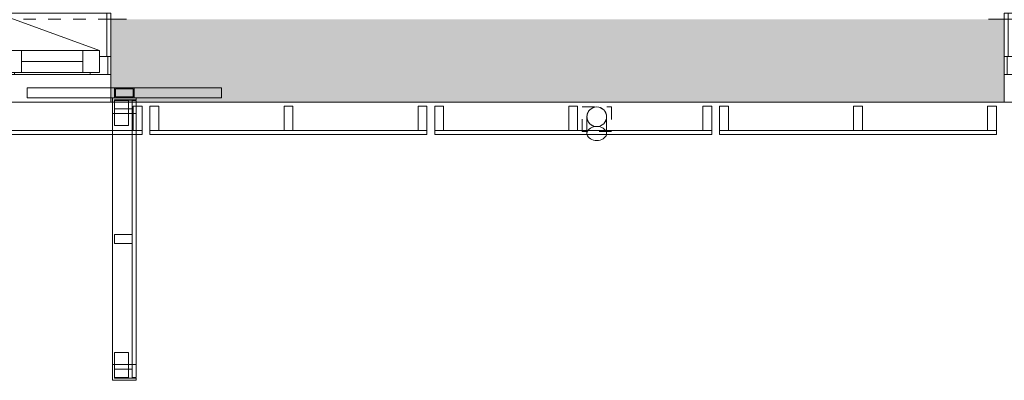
# Model space of a CAD drawing. Header units: millimetres. Extents: x -30 to 102382, y -31808 to 51594.
# Tile 138 of 172: x 79087 to 84100, y 18192 to 20027. Entities that reach past the tile are written whole.
import ezdxf

# ---------------------------------------------------------------- set-up
doc = ezdxf.new("R2010")
doc.units = ezdxf.units.MM
doc.header["$MEASUREMENT"] = 0
doc.linetypes.add('Dashed', pattern=[127, 63.5, -63.5])
doc.linetypes.add('Wipeout_Contour', pattern=[1000, 0, -1000])
for name, color, linetype in [('04 Välissein kandev proj.AR', 7, 'Continuous'), ('13 Fassaadikate välisosa.AR', 7, 'Continuous'), ('18 Ava katted ja varjestus.AR', 7, 'Continuous'), ('34 Sademeveeäravool 3d.AR', 7, 'Continuous')]:
    doc.layers.add(name, color=color, linetype=linetype)

# ---------------------------------------------------------------- blocks, each defined once
blk = doc.blocks.new('Downspout Complex 26[229]_2', base_point=(82025, 19538))
at = {"layer": '34 Sademeveeäravool 3d.AR', "color": 7, "linetype": 'Dashed', "lineweight": 20}
for p, q in [((81950, 19458), (81950, 19583)), ((81950, 19583), (82100, 19583)), ((82100, 19583), (82100, 19458)), ((82100, 19458), (81950, 19458))]:
    blk.add_line(p, q, dxfattribs=at)
at = {"layer": '34 Sademeveeäravool 3d.AR', "color": 7, "linetype": 'Continuous', "lineweight": 20}
for p, q in [((81975, 19448.1), (81975, 19533)), ((82075, 19533), (82075, 19448.1))]:
    blk.add_line(p, q, dxfattribs=at)
at = {"layer": '34 Sademeveeäravool 3d.AR', "color": 7, "linetype": 'Continuous', "lineweight": 20, "flags": 128}
for points in [[(82075, 19533, -1), (81975, 19533, -1)], [(82075, 19533, -1), (81975, 19533, -1)], [(81975, 19533, -1), (82075, 19533, -1)]]:
    blk.add_lwpolyline(points, format="xyb", close=True, dxfattribs=at)
blk.add_lwpolyline([(82075, 19448.1), (82074.3, 19442), (82072, 19436.1), (82068.3, 19430.5), (82063.3, 19425.4), (82057.2, 19421.1), (82050, 19417.5), (82042.1, 19414.9), (82033.7, 19413.3), (82025, 19412.8), (82016.4, 19413.3), (82007.9, 19414.9), (82000, 19417.5), (81992.9, 19421.1), (81986.7, 19425.4), (81981.7, 19430.5), (81978.1, 19436.1), (81975.8, 19442), (81975, 19448.1), (81975.8, 19454.3), (81978.1, 19460.2), (81981.7, 19465.8), (81986.7, 19470.9), (81992.9, 19475.2), (82000, 19478.8), (82007.9, 19481.4), (82016.4, 19483), (82025, 19483.5), (82033.7, 19483), (82042.1, 19481.4), (82050, 19478.8), (82057.2, 19475.2), (82063.3, 19470.9), (82068.3, 19465.8), (82072, 19460.2), (82074.3, 19454.3)], close=True, dxfattribs=at)
at = {"layer": '34 Sademeveeäravool 3d.AR', "color": 7, "linetype": 'Dashed', "lineweight": 20}
for start, end in [(0, 180), (180, 0)]:
    blk.add_arc((82025, 19533), 50, start, end, dxfattribs=at)
blk = doc.blocks.new('FSD-01[462]_2', base_point=(82650, 19588))
at = {"color": 254, "linetype": 'Wipeout_Contour', "lineweight": 0, "ltscale": 339787.986933}
blk.add_wipeout([(82650, 19588), (82650, 19463), (82695, 19463), (82695, 19588)], dxfattribs=at).dxf.layer = '13 Fassaadikate välisosa.AR'
at = {"color": 254, "linetype": 'Wipeout_Contour', "lineweight": 0, "ltscale": 342445.465091}
blk.add_wipeout([(83332.5, 19588), (83332.5, 19463), (83377.5, 19463), (83377.5, 19588)], dxfattribs=at).dxf.layer = '13 Fassaadikate välisosa.AR'
at = {"color": 254, "linetype": 'Wipeout_Contour', "lineweight": 0, "ltscale": 345104.075399}
blk.add_wipeout([(84015, 19588), (84015, 19463), (84060, 19463), (84060, 19588)], dxfattribs=at).dxf.layer = '13 Fassaadikate välisosa.AR'
at = {"layer": '13 Fassaadikate välisosa.AR', "color": 7, "linetype": 'Continuous', "lineweight": 20}
for p, q in [((82650, 19588), (82695, 19588)), ((82650, 19463), (82650, 19588)), ((82695, 19588), (82695, 19463)), ((83332.5, 19588), (83377.5, 19588)), ((83332.5, 19463), (83332.5, 19588)), ((83377.5, 19588), (83377.5, 19463)), ((84015, 19588), (84060, 19588)), ((84015, 19463), (84015, 19588)), ((84060, 19588), (84060, 19463)), ((82695, 19463), (82650, 19463)), ((84060, 19463), (82650, 19463)), ((82650, 19443), (82650, 19463)), ((84060, 19463), (82650, 19463)), ((82650, 19443), (82650, 19463)), ((84060, 19463), (82650, 19463)), ((82650, 19443), (82650, 19463)), ((84060, 19463), (82650, 19463)), ((82650, 19443), (82650, 19463)), ((83377.5, 19463), (83332.5, 19463)), ((84060, 19463), (84015, 19463)), ((84060, 19443), (84060, 19463)), ((84060, 19443), (84060, 19463)), ((84060, 19443), (84060, 19463)), ((84060, 19443), (84060, 19463)), ((84060, 19443), (82650, 19443)), ((84060, 19443), (82650, 19443)), ((84060, 19443), (82650, 19443)), ((84060, 19443), (82650, 19443))]:
    blk.add_line(p, q, dxfattribs=at)
blk = doc.blocks.new('FSD-02[463]_2', base_point=(82650, 19588))
at = {"color": 254, "linetype": 'Wipeout_Contour', "lineweight": 0, "ltscale": 339787.986939}
blk.add_wipeout([(82650, 19588), (82650, 19463), (82695, 19463), (82695, 19588)], dxfattribs=at).dxf.layer = '13 Fassaadikate välisosa.AR'
at = {"color": 254, "linetype": 'Wipeout_Contour', "lineweight": 0, "ltscale": 342445.465097}
blk.add_wipeout([(83332.5, 19588), (83332.5, 19463), (83377.5, 19463), (83377.5, 19588)], dxfattribs=at).dxf.layer = '13 Fassaadikate välisosa.AR'
at = {"color": 254, "linetype": 'Wipeout_Contour', "lineweight": 0, "ltscale": 345104.075405}
blk.add_wipeout([(84015, 19588), (84015, 19463), (84060, 19463), (84060, 19588)], dxfattribs=at).dxf.layer = '13 Fassaadikate välisosa.AR'
at = {"layer": '13 Fassaadikate välisosa.AR', "color": 7, "linetype": 'Continuous', "lineweight": 20}
for p, q in [((82650, 19588), (82695, 19588)), ((82650, 19463), (82650, 19588)), ((82695, 19588), (82695, 19463)), ((83332.5, 19588), (83377.5, 19588)), ((83332.5, 19463), (83332.5, 19588)), ((83377.5, 19588), (83377.5, 19463)), ((84015, 19588), (84060, 19588)), ((84015, 19463), (84015, 19588)), ((84060, 19588), (84060, 19463)), ((82695, 19463), (82650, 19463)), ((84060, 19463), (82650, 19463)), ((82650, 19443), (82650, 19463)), ((84060, 19463), (82650, 19463)), ((82650, 19443), (82650, 19463)), ((84060, 19463), (82650, 19463)), ((82650, 19443), (82650, 19463)), ((84060, 19463), (82650, 19463)), ((82650, 19443), (82650, 19463)), ((84060, 19463), (82650, 19463)), ((82650, 19443), (82650, 19463)), ((84060, 19463), (82650, 19463)), ((82650, 19443), (82650, 19463)), ((84060, 19463), (82650, 19463)), ((82650, 19443), (82650, 19463)), ((84060, 19463), (82650, 19463)), ((82650, 19443), (82650, 19463)), ((84060, 19463), (82650, 19463)), ((82650, 19443), (82650, 19463)), ((83377.5, 19463), (83332.5, 19463)), ((84060, 19463), (84015, 19463)), ((84060, 19443), (84060, 19463)), ((84060, 19443), (84060, 19463)), ((84060, 19443), (84060, 19463)), ((84060, 19443), (84060, 19463)), ((84060, 19443), (84060, 19463)), ((84060, 19443), (84060, 19463)), ((84060, 19443), (84060, 19463)), ((84060, 19443), (84060, 19463)), ((84060, 19443), (84060, 19463)), ((84060, 19443), (82650, 19443)), ((84060, 19443), (82650, 19443)), ((84060, 19443), (82650, 19443)), ((84060, 19443), (82650, 19443)), ((84060, 19443), (82650, 19443)), ((84060, 19443), (82650, 19443)), ((84060, 19443), (82650, 19443)), ((84060, 19443), (82650, 19443)), ((84060, 19443), (82650, 19443))]:
    blk.add_line(p, q, dxfattribs=at)
blk = doc.blocks.new('FSD-02[464]_2', base_point=(82650, 19588))
at = {"color": 254, "linetype": 'Wipeout_Contour', "lineweight": 0, "ltscale": 339787.986939}
blk.add_wipeout([(82650, 19588), (82650, 19463), (82695, 19463), (82695, 19588)], dxfattribs=at).dxf.layer = '13 Fassaadikate välisosa.AR'
at = {"color": 254, "linetype": 'Wipeout_Contour', "lineweight": 0, "ltscale": 342445.465097}
blk.add_wipeout([(83332.5, 19588), (83332.5, 19463), (83377.5, 19463), (83377.5, 19588)], dxfattribs=at).dxf.layer = '13 Fassaadikate välisosa.AR'
at = {"color": 254, "linetype": 'Wipeout_Contour', "lineweight": 0, "ltscale": 345104.075405}
blk.add_wipeout([(84015, 19588), (84015, 19463), (84060, 19463), (84060, 19588)], dxfattribs=at).dxf.layer = '13 Fassaadikate välisosa.AR'
at = {"layer": '13 Fassaadikate välisosa.AR', "color": 7, "linetype": 'Continuous', "lineweight": 20}
for p, q in [((82650, 19588), (82695, 19588)), ((82650, 19463), (82650, 19588)), ((82695, 19588), (82695, 19463)), ((83332.5, 19588), (83377.5, 19588)), ((83332.5, 19463), (83332.5, 19588)), ((83377.5, 19588), (83377.5, 19463)), ((84015, 19588), (84060, 19588)), ((84015, 19463), (84015, 19588)), ((84060, 19588), (84060, 19463)), ((82695, 19463), (82650, 19463)), ((84060, 19463), (82650, 19463)), ((82650, 19443), (82650, 19463)), ((84060, 19463), (82650, 19463)), ((82650, 19443), (82650, 19463)), ((84060, 19463), (82650, 19463)), ((82650, 19443), (82650, 19463)), ((84060, 19463), (82650, 19463)), ((82650, 19443), (82650, 19463)), ((84060, 19463), (82650, 19463)), ((82650, 19443), (82650, 19463)), ((84060, 19463), (82650, 19463)), ((82650, 19443), (82650, 19463)), ((84060, 19463), (82650, 19463)), ((82650, 19443), (82650, 19463)), ((84060, 19463), (82650, 19463)), ((82650, 19443), (82650, 19463)), ((84060, 19463), (82650, 19463)), ((82650, 19443), (82650, 19463)), ((83377.5, 19463), (83332.5, 19463)), ((84060, 19463), (84015, 19463)), ((84060, 19443), (84060, 19463)), ((84060, 19443), (84060, 19463)), ((84060, 19443), (84060, 19463)), ((84060, 19443), (84060, 19463)), ((84060, 19443), (84060, 19463)), ((84060, 19443), (84060, 19463)), ((84060, 19443), (84060, 19463)), ((84060, 19443), (84060, 19463)), ((84060, 19443), (84060, 19463)), ((84060, 19443), (82650, 19443)), ((84060, 19443), (82650, 19443)), ((84060, 19443), (82650, 19443)), ((84060, 19443), (82650, 19443)), ((84060, 19443), (82650, 19443)), ((84060, 19443), (82650, 19443)), ((84060, 19443), (82650, 19443)), ((84060, 19443), (82650, 19443)), ((84060, 19443), (82650, 19443))]:
    blk.add_line(p, q, dxfattribs=at)
blk = doc.blocks.new('FSD-01[465]_2', base_point=(81200, 19588))
at = {"color": 254, "linetype": 'Wipeout_Contour', "lineweight": 0, "ltscale": 334145.943626}
blk.add_wipeout([(81200, 19588), (81200, 19463), (81245, 19463), (81245, 19588)], dxfattribs=at).dxf.layer = '13 Fassaadikate välisosa.AR'
at = {"color": 254, "linetype": 'Wipeout_Contour', "lineweight": 0, "ltscale": 336800.926574}
blk.add_wipeout([(81882.5, 19588), (81882.5, 19463), (81927.5, 19463), (81927.5, 19588)], dxfattribs=at).dxf.layer = '13 Fassaadikate välisosa.AR'
at = {"color": 254, "linetype": 'Wipeout_Contour', "lineweight": 0, "ltscale": 339457.099556}
blk.add_wipeout([(82565, 19588), (82565, 19463), (82610, 19463), (82610, 19588)], dxfattribs=at).dxf.layer = '13 Fassaadikate välisosa.AR'
at = {"layer": '13 Fassaadikate välisosa.AR', "color": 7, "linetype": 'Continuous', "lineweight": 20}
for p, q in [((81200, 19588), (81245, 19588)), ((81200, 19463), (81200, 19588)), ((81245, 19588), (81245, 19463)), ((81882.5, 19588), (81927.5, 19588)), ((81882.5, 19463), (81882.5, 19588)), ((81927.5, 19588), (81927.5, 19463)), ((82565, 19588), (82610, 19588)), ((82565, 19463), (82565, 19588)), ((82610, 19588), (82610, 19463)), ((81245, 19463), (81200, 19463)), ((82610, 19463), (81200, 19463)), ((81200, 19443), (81200, 19463)), ((82610, 19463), (81200, 19463)), ((81200, 19443), (81200, 19463)), ((82610, 19463), (81200, 19463)), ((81200, 19443), (81200, 19463)), ((82610, 19463), (81200, 19463)), ((81200, 19443), (81200, 19463)), ((81927.5, 19463), (81882.5, 19463)), ((82610, 19463), (82565, 19463)), ((82610, 19443), (82610, 19463)), ((82610, 19443), (82610, 19463)), ((82610, 19443), (82610, 19463)), ((82610, 19443), (82610, 19463)), ((82610, 19443), (81200, 19443)), ((82610, 19443), (81200, 19443)), ((82610, 19443), (81200, 19443)), ((82610, 19443), (81200, 19443))]:
    blk.add_line(p, q, dxfattribs=at)
blk = doc.blocks.new('FSD-02[466]_2', base_point=(81200, 19588))
at = {"color": 254, "linetype": 'Wipeout_Contour', "lineweight": 0, "ltscale": 334145.943631}
blk.add_wipeout([(81200, 19588), (81200, 19463), (81245, 19463), (81245, 19588)], dxfattribs=at).dxf.layer = '13 Fassaadikate välisosa.AR'
at = {"color": 254, "linetype": 'Wipeout_Contour', "lineweight": 0, "ltscale": 336800.92658}
blk.add_wipeout([(81882.5, 19588), (81882.5, 19463), (81927.5, 19463), (81927.5, 19588)], dxfattribs=at).dxf.layer = '13 Fassaadikate välisosa.AR'
at = {"color": 254, "linetype": 'Wipeout_Contour', "lineweight": 0, "ltscale": 339457.099562}
blk.add_wipeout([(82565, 19588), (82565, 19463), (82610, 19463), (82610, 19588)], dxfattribs=at).dxf.layer = '13 Fassaadikate välisosa.AR'
at = {"layer": '13 Fassaadikate välisosa.AR', "color": 7, "linetype": 'Continuous', "lineweight": 20}
for p, q in [((81200, 19588), (81245, 19588)), ((81200, 19463), (81200, 19588)), ((81245, 19588), (81245, 19463)), ((81882.5, 19588), (81927.5, 19588)), ((81882.5, 19463), (81882.5, 19588)), ((81927.5, 19588), (81927.5, 19463)), ((82565, 19588), (82610, 19588)), ((82565, 19463), (82565, 19588)), ((82610, 19588), (82610, 19463)), ((81245, 19463), (81200, 19463)), ((82610, 19463), (81200, 19463)), ((81200, 19443), (81200, 19463)), ((82610, 19463), (81200, 19463)), ((81200, 19443), (81200, 19463)), ((82610, 19463), (81200, 19463)), ((81200, 19443), (81200, 19463)), ((82610, 19463), (81200, 19463)), ((81200, 19443), (81200, 19463)), ((82610, 19463), (81200, 19463)), ((81200, 19443), (81200, 19463)), ((82610, 19463), (81200, 19463)), ((81200, 19443), (81200, 19463)), ((82610, 19463), (81200, 19463)), ((81200, 19443), (81200, 19463)), ((82610, 19463), (81200, 19463)), ((81200, 19443), (81200, 19463)), ((82610, 19463), (81200, 19463)), ((81200, 19443), (81200, 19463)), ((81927.5, 19463), (81882.5, 19463)), ((82610, 19463), (82565, 19463)), ((82610, 19443), (82610, 19463)), ((82610, 19443), (82610, 19463)), ((82610, 19443), (82610, 19463)), ((82610, 19443), (82610, 19463)), ((82610, 19443), (82610, 19463)), ((82610, 19443), (82610, 19463)), ((82610, 19443), (82610, 19463)), ((82610, 19443), (82610, 19463)), ((82610, 19443), (82610, 19463)), ((82610, 19443), (81200, 19443)), ((82610, 19443), (81200, 19443)), ((82610, 19443), (81200, 19443)), ((82610, 19443), (81200, 19443)), ((82610, 19443), (81200, 19443)), ((82610, 19443), (81200, 19443)), ((82610, 19443), (81200, 19443)), ((82610, 19443), (81200, 19443)), ((82610, 19443), (81200, 19443))]:
    blk.add_line(p, q, dxfattribs=at)
blk = doc.blocks.new('FSD-02[467]_2', base_point=(81200, 19588))
at = {"color": 254, "linetype": 'Wipeout_Contour', "lineweight": 0, "ltscale": 334145.943631}
blk.add_wipeout([(81200, 19588), (81200, 19463), (81245, 19463), (81245, 19588)], dxfattribs=at).dxf.layer = '13 Fassaadikate välisosa.AR'
at = {"color": 254, "linetype": 'Wipeout_Contour', "lineweight": 0, "ltscale": 336800.92658}
blk.add_wipeout([(81882.5, 19588), (81882.5, 19463), (81927.5, 19463), (81927.5, 19588)], dxfattribs=at).dxf.layer = '13 Fassaadikate välisosa.AR'
at = {"color": 254, "linetype": 'Wipeout_Contour', "lineweight": 0, "ltscale": 339457.099562}
blk.add_wipeout([(82565, 19588), (82565, 19463), (82610, 19463), (82610, 19588)], dxfattribs=at).dxf.layer = '13 Fassaadikate välisosa.AR'
at = {"layer": '13 Fassaadikate välisosa.AR', "color": 7, "linetype": 'Continuous', "lineweight": 20}
for p, q in [((81200, 19588), (81245, 19588)), ((81200, 19463), (81200, 19588)), ((81245, 19588), (81245, 19463)), ((81882.5, 19588), (81927.5, 19588)), ((81882.5, 19463), (81882.5, 19588)), ((81927.5, 19588), (81927.5, 19463)), ((82565, 19588), (82610, 19588)), ((82565, 19463), (82565, 19588)), ((82610, 19588), (82610, 19463)), ((81245, 19463), (81200, 19463)), ((82610, 19463), (81200, 19463)), ((81200, 19443), (81200, 19463)), ((82610, 19463), (81200, 19463)), ((81200, 19443), (81200, 19463)), ((82610, 19463), (81200, 19463)), ((81200, 19443), (81200, 19463)), ((82610, 19463), (81200, 19463)), ((81200, 19443), (81200, 19463)), ((82610, 19463), (81200, 19463)), ((81200, 19443), (81200, 19463)), ((82610, 19463), (81200, 19463)), ((81200, 19443), (81200, 19463)), ((82610, 19463), (81200, 19463)), ((81200, 19443), (81200, 19463)), ((82610, 19463), (81200, 19463)), ((81200, 19443), (81200, 19463)), ((82610, 19463), (81200, 19463)), ((81200, 19443), (81200, 19463)), ((81927.5, 19463), (81882.5, 19463)), ((82610, 19463), (82565, 19463)), ((82610, 19443), (82610, 19463)), ((82610, 19443), (82610, 19463)), ((82610, 19443), (82610, 19463)), ((82610, 19443), (82610, 19463)), ((82610, 19443), (82610, 19463)), ((82610, 19443), (82610, 19463)), ((82610, 19443), (82610, 19463)), ((82610, 19443), (82610, 19463)), ((82610, 19443), (82610, 19463)), ((82610, 19443), (81200, 19443)), ((82610, 19443), (81200, 19443)), ((82610, 19443), (81200, 19443)), ((82610, 19443), (81200, 19443)), ((82610, 19443), (81200, 19443)), ((82610, 19443), (81200, 19443)), ((82610, 19443), (81200, 19443)), ((82610, 19443), (81200, 19443)), ((82610, 19443), (81200, 19443))]:
    blk.add_line(p, q, dxfattribs=at)
blk = doc.blocks.new('FSD-01[468]_2', base_point=(79750, 19588))
at = {"color": 254, "linetype": 'Wipeout_Contour', "lineweight": 0, "ltscale": 328509.402017}
blk.add_wipeout([(79750, 19588), (79750, 19463), (79795, 19463), (79795, 19588)], dxfattribs=at).dxf.layer = '13 Fassaadikate välisosa.AR'
at = {"color": 254, "linetype": 'Wipeout_Contour', "lineweight": 0, "ltscale": 331161.760648}
blk.add_wipeout([(80432.5, 19588), (80432.5, 19463), (80477.5, 19463), (80477.5, 19588)], dxfattribs=at).dxf.layer = '13 Fassaadikate välisosa.AR'
at = {"color": 254, "linetype": 'Wipeout_Contour', "lineweight": 0, "ltscale": 333815.371151}
blk.add_wipeout([(81115, 19588), (81115, 19463), (81160, 19463), (81160, 19588)], dxfattribs=at).dxf.layer = '13 Fassaadikate välisosa.AR'
at = {"layer": '13 Fassaadikate välisosa.AR', "color": 7, "linetype": 'Continuous', "lineweight": 20}
for p, q in [((79750, 19588), (79795, 19588)), ((79750, 19463), (79750, 19588)), ((79795, 19588), (79795, 19463)), ((80432.5, 19588), (80477.5, 19588)), ((80432.5, 19463), (80432.5, 19588)), ((80477.5, 19588), (80477.5, 19463)), ((81115, 19588), (81160, 19588)), ((81115, 19463), (81115, 19588)), ((81160, 19588), (81160, 19463)), ((79795, 19463), (79750, 19463)), ((81160, 19463), (79750, 19463)), ((79750, 19443), (79750, 19463)), ((81160, 19463), (79750, 19463)), ((79750, 19443), (79750, 19463)), ((81160, 19463), (79750, 19463)), ((79750, 19443), (79750, 19463)), ((81160, 19463), (79750, 19463)), ((79750, 19443), (79750, 19463)), ((80477.5, 19463), (80432.5, 19463)), ((81160, 19463), (81115, 19463)), ((81160, 19443), (81160, 19463)), ((81160, 19443), (81160, 19463)), ((81160, 19443), (81160, 19463)), ((81160, 19443), (81160, 19463)), ((81160, 19443), (79750, 19443)), ((81160, 19443), (79750, 19443)), ((81160, 19443), (79750, 19443)), ((81160, 19443), (79750, 19443))]:
    blk.add_line(p, q, dxfattribs=at)
blk = doc.blocks.new('FSD-02[469]_2', base_point=(79750, 19588))
at = {"color": 254, "linetype": 'Wipeout_Contour', "lineweight": 0, "ltscale": 328509.402023}
blk.add_wipeout([(79750, 19588), (79750, 19463), (79795, 19463), (79795, 19588)], dxfattribs=at).dxf.layer = '13 Fassaadikate välisosa.AR'
at = {"color": 254, "linetype": 'Wipeout_Contour', "lineweight": 0, "ltscale": 331161.760654}
blk.add_wipeout([(80432.5, 19588), (80432.5, 19463), (80477.5, 19463), (80477.5, 19588)], dxfattribs=at).dxf.layer = '13 Fassaadikate välisosa.AR'
at = {"color": 254, "linetype": 'Wipeout_Contour', "lineweight": 0, "ltscale": 333815.371157}
blk.add_wipeout([(81115, 19588), (81115, 19463), (81160, 19463), (81160, 19588)], dxfattribs=at).dxf.layer = '13 Fassaadikate välisosa.AR'
at = {"layer": '13 Fassaadikate välisosa.AR', "color": 7, "linetype": 'Continuous', "lineweight": 20}
for p, q in [((79750, 19588), (79795, 19588)), ((79750, 19463), (79750, 19588)), ((79795, 19588), (79795, 19463)), ((80432.5, 19588), (80477.5, 19588)), ((80432.5, 19463), (80432.5, 19588)), ((80477.5, 19588), (80477.5, 19463)), ((81115, 19588), (81160, 19588)), ((81115, 19463), (81115, 19588)), ((81160, 19588), (81160, 19463)), ((79795, 19463), (79750, 19463)), ((81160, 19463), (79750, 19463)), ((79750, 19443), (79750, 19463)), ((81160, 19463), (79750, 19463)), ((79750, 19443), (79750, 19463)), ((81160, 19463), (79750, 19463)), ((79750, 19443), (79750, 19463)), ((81160, 19463), (79750, 19463)), ((79750, 19443), (79750, 19463)), ((81160, 19463), (79750, 19463)), ((79750, 19443), (79750, 19463)), ((81160, 19463), (79750, 19463)), ((79750, 19443), (79750, 19463)), ((81160, 19463), (79750, 19463)), ((79750, 19443), (79750, 19463)), ((81160, 19463), (79750, 19463)), ((79750, 19443), (79750, 19463)), ((81160, 19463), (79750, 19463)), ((79750, 19443), (79750, 19463)), ((80477.5, 19463), (80432.5, 19463)), ((81160, 19463), (81115, 19463)), ((81160, 19443), (81160, 19463)), ((81160, 19443), (81160, 19463)), ((81160, 19443), (81160, 19463)), ((81160, 19443), (81160, 19463)), ((81160, 19443), (81160, 19463)), ((81160, 19443), (81160, 19463)), ((81160, 19443), (81160, 19463)), ((81160, 19443), (81160, 19463)), ((81160, 19443), (81160, 19463)), ((81160, 19443), (79750, 19443)), ((81160, 19443), (79750, 19443)), ((81160, 19443), (79750, 19443)), ((81160, 19443), (79750, 19443)), ((81160, 19443), (79750, 19443)), ((81160, 19443), (79750, 19443)), ((81160, 19443), (79750, 19443)), ((81160, 19443), (79750, 19443)), ((81160, 19443), (79750, 19443))]:
    blk.add_line(p, q, dxfattribs=at)
blk = doc.blocks.new('FSD-02[470]_2', base_point=(79750, 19588))
at = {"color": 254, "linetype": 'Wipeout_Contour', "lineweight": 0, "ltscale": 328509.402023}
blk.add_wipeout([(79750, 19588), (79750, 19463), (79795, 19463), (79795, 19588)], dxfattribs=at).dxf.layer = '13 Fassaadikate välisosa.AR'
at = {"color": 254, "linetype": 'Wipeout_Contour', "lineweight": 0, "ltscale": 331161.760654}
blk.add_wipeout([(80432.5, 19588), (80432.5, 19463), (80477.5, 19463), (80477.5, 19588)], dxfattribs=at).dxf.layer = '13 Fassaadikate välisosa.AR'
at = {"color": 254, "linetype": 'Wipeout_Contour', "lineweight": 0, "ltscale": 333815.371157}
blk.add_wipeout([(81115, 19588), (81115, 19463), (81160, 19463), (81160, 19588)], dxfattribs=at).dxf.layer = '13 Fassaadikate välisosa.AR'
at = {"layer": '13 Fassaadikate välisosa.AR', "color": 7, "linetype": 'Continuous', "lineweight": 20}
for p, q in [((79750, 19588), (79795, 19588)), ((79750, 19463), (79750, 19588)), ((79795, 19588), (79795, 19463)), ((80432.5, 19588), (80477.5, 19588)), ((80432.5, 19463), (80432.5, 19588)), ((80477.5, 19588), (80477.5, 19463)), ((81115, 19588), (81160, 19588)), ((81115, 19463), (81115, 19588)), ((81160, 19588), (81160, 19463)), ((79795, 19463), (79750, 19463)), ((81160, 19463), (79750, 19463)), ((79750, 19443), (79750, 19463)), ((81160, 19463), (79750, 19463)), ((79750, 19443), (79750, 19463)), ((81160, 19463), (79750, 19463)), ((79750, 19443), (79750, 19463)), ((81160, 19463), (79750, 19463)), ((79750, 19443), (79750, 19463)), ((81160, 19463), (79750, 19463)), ((79750, 19443), (79750, 19463)), ((81160, 19463), (79750, 19463)), ((79750, 19443), (79750, 19463)), ((81160, 19463), (79750, 19463)), ((79750, 19443), (79750, 19463)), ((81160, 19463), (79750, 19463)), ((79750, 19443), (79750, 19463)), ((81160, 19463), (79750, 19463)), ((79750, 19443), (79750, 19463)), ((80477.5, 19463), (80432.5, 19463)), ((81160, 19463), (81115, 19463)), ((81160, 19443), (81160, 19463)), ((81160, 19443), (81160, 19463)), ((81160, 19443), (81160, 19463)), ((81160, 19443), (81160, 19463)), ((81160, 19443), (81160, 19463)), ((81160, 19443), (81160, 19463)), ((81160, 19443), (81160, 19463)), ((81160, 19443), (81160, 19463)), ((81160, 19443), (81160, 19463)), ((81160, 19443), (79750, 19443)), ((81160, 19443), (79750, 19443)), ((81160, 19443), (79750, 19443)), ((81160, 19443), (79750, 19443)), ((81160, 19443), (79750, 19443)), ((81160, 19443), (79750, 19443)), ((81160, 19443), (79750, 19443)), ((81160, 19443), (79750, 19443)), ((81160, 19443), (79750, 19443))]:
    blk.add_line(p, q, dxfattribs=at)
blk = doc.blocks.new('FSD-01[471]_2', base_point=(78300, 19588))
at = {"color": 254, "linetype": 'Wipeout_Contour', "lineweight": 0, "ltscale": 322878.65024}
blk.add_wipeout([(78300, 19588), (78300, 19463), (78345, 19463), (78345, 19588)], dxfattribs=at).dxf.layer = '13 Fassaadikate välisosa.AR'
at = {"color": 254, "linetype": 'Wipeout_Contour', "lineweight": 0, "ltscale": 325528.246524}
blk.add_wipeout([(78982.5, 19588), (78982.5, 19463), (79027.5, 19463), (79027.5, 19588)], dxfattribs=at).dxf.layer = '13 Fassaadikate välisosa.AR'
at = {"color": 254, "linetype": 'Wipeout_Contour', "lineweight": 0, "ltscale": 328179.160808}
blk.add_wipeout([(79665, 19588), (79665, 19463), (79710, 19463), (79710, 19588)], dxfattribs=at).dxf.layer = '13 Fassaadikate välisosa.AR'
at = {"layer": '13 Fassaadikate välisosa.AR', "color": 7, "linetype": 'Continuous', "lineweight": 20}
for p, q in [((78300, 19588), (78345, 19588)), ((78300, 19463), (78300, 19588)), ((78345, 19588), (78345, 19463)), ((78982.5, 19588), (79027.5, 19588)), ((78982.5, 19463), (78982.5, 19588)), ((79027.5, 19588), (79027.5, 19463)), ((79665, 19588), (79710, 19588)), ((79665, 19463), (79665, 19588)), ((79710, 19588), (79710, 19463)), ((78345, 19463), (78300, 19463)), ((79710, 19463), (78300, 19463)), ((78300, 19443), (78300, 19463)), ((79710, 19463), (78300, 19463)), ((78300, 19443), (78300, 19463)), ((79710, 19463), (78300, 19463)), ((78300, 19443), (78300, 19463)), ((79710, 19463), (78300, 19463)), ((78300, 19443), (78300, 19463)), ((79027.5, 19463), (78982.5, 19463)), ((79710, 19463), (79665, 19463)), ((79710, 19443), (79710, 19463)), ((79710, 19443), (79710, 19463)), ((79710, 19443), (79710, 19463)), ((79710, 19443), (79710, 19463)), ((79710, 19443), (78300, 19443)), ((79710, 19443), (78300, 19443)), ((79710, 19443), (78300, 19443)), ((79710, 19443), (78300, 19443))]:
    blk.add_line(p, q, dxfattribs=at)
blk = doc.blocks.new('FSV-01[561]_2', base_point=(79125, 18192))
at = {"layer": '18 Ava katted ja varjestus.AR', "color": 7, "linetype": 'Continuous', "lineweight": 20}
for p, q in [((80114.9, 19680), (79125, 19680)), ((79125, 19630), (79125, 19680)), ((80114.9, 19680), (79125, 19680)), ((79125, 19630), (79125, 19680)), ((79569.9, 19680), (79669.9, 19680)), ((79574.9, 19675), (79664.9, 19675)), ((80114.9, 19630), (80114.9, 19680)), ((80114.9, 19630), (80114.9, 19680)), ((79569.9, 19489.3), (79639.9, 19489.3)), ((79639.9, 19489.3), (79569.9, 19489.3)), ((79639.9, 18332.8), (79569.9, 18332.8)), ((79569.9, 18332.8), (79639.9, 18332.8))]:
    blk.add_line(p, q, dxfattribs=at)
at = {"color": 254, "linetype": 'Wipeout_Contour', "lineweight": 0, "ltscale": 327964.510566}
blk.add_wipeout([(79569.9, 19573.6), (79659.9, 19573.6), (79659.9, 19618.6), (79569.9, 19618.6)], dxfattribs=at).dxf.layer = '18 Ava katted ja varjestus.AR'
at = {"color": 254, "linetype": 'Wipeout_Contour', "lineweight": 0, "ltscale": 327320.405154}
blk.add_wipeout([(79569.9, 18888.5), (79659.9, 18888.5), (79659.9, 18933.5), (79569.9, 18933.5)], dxfattribs=at).dxf.layer = '18 Ava katted ja varjestus.AR'
at = {"color": 254, "linetype": 'Wipeout_Contour', "lineweight": 0, "ltscale": 326697.993775}
blk.add_wipeout([(79569.9, 18203.5), (79659.9, 18203.5), (79659.9, 18248.5), (79569.9, 18248.5)], dxfattribs=at).dxf.layer = '18 Ava katted ja varjestus.AR'
at = {"layer": '18 Ava katted ja varjestus.AR', "color": 7, "linetype": 'Continuous', "lineweight": 20}
for p, q in [((79569.9, 19573.6), (79569.9, 19618.6)), ((79569.9, 19618.6), (79659.9, 19618.6)), ((79659.9, 19618.6), (79659.9, 19573.6)), ((79659.9, 19573.6), (79569.9, 19573.6)), ((79569.9, 18888.5), (79569.9, 18933.5)), ((79569.9, 18933.5), (79659.9, 18933.5)), ((79659.9, 18933.5), (79659.9, 18888.5)), ((79659.9, 18888.5), (79569.9, 18888.5)), ((79569.9, 18203.5), (79569.9, 18248.5)), ((79569.9, 18248.5), (79659.9, 18248.5)), ((79659.9, 18248.5), (79659.9, 18203.5)), ((79659.9, 18203.5), (79569.9, 18203.5))]:
    blk.add_line(p, q, dxfattribs=at)
at = {"color": 254, "linetype": 'Wipeout_Contour', "lineweight": 0, "ltscale": 491885.547168}
blk.add_wipeout([(79559.9, 19550.1), (79569.9, 19550.1), (79569.9, 19620.1), (79679.9, 19620.1), (79679.9, 19630.1), (79559.9, 19630.1)], dxfattribs=at).dxf.layer = '18 Ava katted ja varjestus.AR'
at = {"color": 254, "linetype": 'Wipeout_Contour', "lineweight": 0, "ltscale": 327320.405154}
blk.add_wipeout([(79569.9, 18888.5), (79659.9, 18888.5), (79659.9, 18933.5), (79569.9, 18933.5)], dxfattribs=at).dxf.layer = '18 Ava katted ja varjestus.AR'
at = {"color": 254, "linetype": 'Wipeout_Contour', "lineweight": 0, "ltscale": 489974.095925}
blk.add_wipeout([(79559.9, 18192), (79679.9, 18192), (79679.9, 18202), (79569.9, 18202), (79569.9, 18272), (79559.9, 18272)], dxfattribs=at).dxf.layer = '18 Ava katted ja varjestus.AR'
at = {"layer": '18 Ava katted ja varjestus.AR', "color": 7, "linetype": 'Continuous', "lineweight": 20}
for p, q in [((79569.9, 19630), (79569.9, 19680)), ((79574.9, 19635), (79574.9, 19675)), ((79664.9, 19675), (79664.9, 19635)), ((79669.9, 19680), (79669.9, 19630)), ((79679.9, 19630.1), (79559.9, 19630.1)), ((79559.9, 19630.1), (79559.9, 19550.1)), ((79669.9, 19630), (79569.9, 19630)), ((79569.9, 19620.1), (79679.9, 19620.1)), ((79569.9, 19550.1), (79569.9, 19620.1)), ((79664.9, 19635), (79574.9, 19635)), ((79679.9, 19620.1), (79679.9, 19630.1)), ((79559.9, 19550.1), (79569.9, 19550.1)), ((79569.9, 18888.5), (79569.9, 18933.5)), ((79569.9, 18933.5), (79659.9, 18933.5)), ((79659.9, 18933.5), (79659.9, 18888.5)), ((79659.9, 18888.5), (79569.9, 18888.5)), ((79569.9, 18272), (79559.9, 18272)), ((79559.9, 18272), (79559.9, 18192)), ((79569.9, 18202), (79569.9, 18272)), ((79679.9, 18202), (79569.9, 18202)), ((79679.9, 18192), (79679.9, 18202)), ((79559.9, 18192), (79679.9, 18192))]:
    blk.add_line(p, q, dxfattribs=at)
at = {"color": 254, "linetype": 'Wipeout_Contour', "lineweight": 0, "ltscale": 327964.510566}
blk.add_wipeout([(79569.9, 19573.6), (79659.9, 19573.6), (79659.9, 19618.6), (79569.9, 19618.6)], dxfattribs=at).dxf.layer = '18 Ava katted ja varjestus.AR'
at = {"color": 254, "linetype": 'Wipeout_Contour', "lineweight": 0, "ltscale": 326697.993775}
blk.add_wipeout([(79569.9, 18203.5), (79659.9, 18203.5), (79659.9, 18248.5), (79569.9, 18248.5)], dxfattribs=at).dxf.layer = '18 Ava katted ja varjestus.AR'
at = {"layer": '18 Ava katted ja varjestus.AR', "color": 7, "linetype": 'Continuous', "lineweight": 20}
for p, q in [((80114.9, 19630), (79125, 19630)), ((80114.9, 19630), (79125, 19630)), ((79569.9, 19573.6), (79569.9, 19618.6)), ((79569.9, 19618.6), (79659.9, 19618.6)), ((79569.9, 19489.3), (79569.9, 19616.6)), ((79569.9, 19616.6), (79639.9, 19616.6)), ((79569.9, 19616.6), (79569.9, 19489.3)), ((79639.9, 19616.6), (79569.9, 19616.6)), ((79639.9, 19489.3), (79639.9, 19616.6)), ((79639.9, 19616.6), (79639.9, 19489.3)), ((79659.9, 19618.6), (79659.9, 19573.6)), ((79659.9, 19616), (79659.9, 18206)), ((79679.9, 19616), (79659.9, 19616)), ((79659.9, 19616), (79659.9, 18206)), ((79679.9, 19616), (79659.9, 19616)), ((79659.9, 19616), (79659.9, 18206)), ((79679.9, 19616), (79659.9, 19616)), ((79659.9, 19616), (79659.9, 18206)), ((79679.9, 19616), (79659.9, 19616)), ((79659.9, 19616), (79659.9, 18206)), ((79679.9, 19616), (79659.9, 19616)), ((79659.9, 19616), (79659.9, 18206)), ((79679.9, 19616), (79659.9, 19616)), ((79659.9, 19616), (79659.9, 18206)), ((79679.9, 19616), (79659.9, 19616)), ((79659.9, 19616), (79659.9, 18206)), ((79679.9, 19616), (79659.9, 19616)), ((79659.9, 19616), (79659.9, 18206)), ((79679.9, 19616), (79659.9, 19616)), ((79659.9, 19616), (79659.9, 18206)), ((79679.9, 19616), (79659.9, 19616)), ((79659.9, 19616), (79659.9, 18206)), ((79679.9, 19616), (79659.9, 19616)), ((79659.9, 19616), (79659.9, 18206)), ((79679.9, 19616), (79659.9, 19616)), ((79659.9, 19616), (79659.9, 18206)), ((79679.9, 19616), (79659.9, 19616)), ((79659.9, 19616), (79659.9, 18206)), ((79679.9, 19616), (79659.9, 19616)), ((79659.9, 19616), (79659.9, 18206)), ((79679.9, 19616), (79659.9, 19616)), ((79659.9, 19616), (79659.9, 18206)), ((79679.9, 19616), (79659.9, 19616)), ((79659.9, 19616), (79659.9, 18206)), ((79679.9, 19616), (79659.9, 19616)), ((79659.9, 19616), (79659.9, 18206)), ((79679.9, 19616), (79659.9, 19616)), ((79679.9, 19616), (79679.9, 18206)), ((79679.9, 19616), (79679.9, 18206)), ((79679.9, 19616), (79679.9, 18206)), ((79679.9, 19616), (79679.9, 18206)), ((79679.9, 19616), (79679.9, 18206)), ((79679.9, 19616), (79679.9, 18206)), ((79679.9, 19616), (79679.9, 18206)), ((79679.9, 19616), (79679.9, 18206)), ((79679.9, 19616), (79679.9, 18206)), ((79679.9, 19616), (79679.9, 18206)), ((79679.9, 19616), (79679.9, 18206)), ((79679.9, 19616), (79679.9, 18206)), ((79679.9, 19616), (79679.9, 18206)), ((79679.9, 19616), (79679.9, 18206)), ((79679.9, 19616), (79679.9, 18206)), ((79679.9, 19616), (79679.9, 18206)), ((79679.9, 19616), (79679.9, 18206)), ((79679.9, 19616), (79679.9, 18206)), ((79659.9, 19573.6), (79569.9, 19573.6)), ((79559.9, 19550.1), (79559.9, 18272)), ((79679.9, 19550.1), (79559.9, 19550.1)), ((79559.9, 19550.1), (79559.9, 18272)), ((79679.9, 19550.1), (79559.9, 19550.1)), ((79679.9, 19550.1), (79679.9, 18272)), ((79679.9, 19550.1), (79679.9, 18272)), ((79569.9, 18332.8), (79569.9, 18205.5)), ((79569.9, 18205.5), (79569.9, 18332.8)), ((79639.9, 18332.8), (79639.9, 18205.5)), ((79639.9, 18205.5), (79639.9, 18332.8)), ((79679.9, 18272), (79559.9, 18272)), ((79679.9, 18272), (79559.9, 18272)), ((79569.9, 18203.5), (79569.9, 18248.5)), ((79569.9, 18248.5), (79659.9, 18248.5)), ((79659.9, 18248.5), (79659.9, 18203.5)), ((79639.9, 18205.5), (79569.9, 18205.5)), ((79569.9, 18205.5), (79639.9, 18205.5)), ((79659.9, 18203.5), (79569.9, 18203.5)), ((79679.9, 18206), (79659.9, 18206)), ((79679.9, 18206), (79659.9, 18206)), ((79679.9, 18206), (79659.9, 18206)), ((79679.9, 18206), (79659.9, 18206)), ((79679.9, 18206), (79659.9, 18206)), ((79679.9, 18206), (79659.9, 18206)), ((79679.9, 18206), (79659.9, 18206)), ((79679.9, 18206), (79659.9, 18206)), ((79679.9, 18206), (79659.9, 18206)), ((79679.9, 18206), (79659.9, 18206)), ((79679.9, 18206), (79659.9, 18206)), ((79679.9, 18206), (79659.9, 18206)), ((79679.9, 18206), (79659.9, 18206)), ((79679.9, 18206), (79659.9, 18206)), ((79679.9, 18206), (79659.9, 18206)), ((79679.9, 18206), (79659.9, 18206)), ((79679.9, 18206), (79659.9, 18206)), ((79679.9, 18206), (79659.9, 18206))]:
    blk.add_line(p, q, dxfattribs=at)
blk = doc.blocks.new('Window 26')
at = {"layer": '04 Välissein kandev proj.AR', "color": 7, "linetype": 'Continuous', "lineweight": 13}
for p, q in [((-625, 190), (-625, 220)), ((-625, 220), (625, 220)), ((-606, 220), (-625, 220)), ((-625, 220), (-625, 0)), ((-606, 0), (-606, 220)), ((625, 220), (606, 220)), ((606, 220), (606, 0)), ((625, 220), (625, 190)), ((625, 0), (625, 220)), ((-625, 0), (-625, 190)), ((-625, 0), (-625, 190)), ((625, 0), (625, 190)), ((625, 0), (625, 190)), ((-625, 0), (-606, 0)), ((-625, 0), (-610, 0)), ((-625, -92), (-625, 0)), ((-625, -92), (-625, 0)), ((-610, 0), (-568, 0)), ((-610, -92), (-610, 0)), ((-568, 30), (-484, 30)), ((-568, -82), (-568, 30)), ((-568, 0), (-568, -82)), ((-484, 30), (484, 30)), ((-484, 30), (-484, -82)), ((-484, 30), (484, 30)), ((484, -82), (484, 30)), ((484, 30), (568, 30)), ((568, 30), (568, -82)), ((568, -82), (568, 0)), ((568, 0), (610, 0)), ((606, 0), (625, 0)), ((610, 0), (625, 0)), ((610, -92), (610, 0)), ((625, -92), (625, 0)), ((625, -92), (625, 0)), ((-484, -26), (484, -26)), ((-610, -92), (-625, -92)), ((-625, -160), (-625, -92)), ((-520, -92), (-610, -92)), ((-568, -82), (-520, -82)), ((-484, -82), (-568, -82)), ((-520, -82), (-520, -92)), ((520, -92), (-520, -92)), ((484, -82), (-484, -82)), ((568, -82), (484, -82)), ((520, -92), (520, -82)), ((520, -82), (568, -82)), ((610, -92), (520, -92)), ((625, -92), (610, -92)), ((625, -160), (625, -92)), ((-625, -210), (-625, -160)), ((625, -210), (625, -160)), ((-625, -232), (-625, -210)), ((-625, -232), (625, -232)), ((625, -232), (625, -210))]:
    blk.add_line(p, q, dxfattribs=at)
at = {"layer": '04 Välissein kandev proj.AR', "color": 7, "linetype": 'Continuous', "lineweight": 20}
for p, q in [((-625, 190), (-706, 190)), ((-625, 190), (-706, 190)), ((625, 190), (706, 190)), ((625, 190), (706, 190))]:
    blk.add_line(p, q, dxfattribs=at)
at = {"layer": '04 Välissein kandev proj.AR', "color": 7, "linetype": 'Dashed', "lineweight": 13}
blk.add_line((-625, 190), (625, 190), dxfattribs=at)
blk = doc.blocks.new('Double Window 26')
at = {"layer": '04 Välissein kandev proj.AR', "color": 7, "linetype": 'Continuous', "lineweight": 13}
for p, q in [((-625, 190), (-625, 220)), ((-625, 220), (625, 220)), ((-606, 220), (-625, 220)), ((-625, 220), (-625, 0)), ((-606, 0), (-606, 220)), ((625, 220), (606, 220)), ((606, 220), (606, 0)), ((625, 220), (625, 190)), ((625, 0), (625, 220)), ((-625, 0), (-625, 190)), ((-625, 0), (-625, 190)), ((-568, 30), (-116, 194.5)), ((625, 0), (625, 190)), ((625, 0), (625, 190)), ((-625, 0), (-606, 0)), ((-625, 0), (-610, 0)), ((-625, -92), (-625, 0)), ((-625, -92), (-625, 0)), ((-610, 0), (-568, 0)), ((-610, -92), (-610, 0)), ((-568, 30), (-484, 30)), ((-568, -82), (-568, 30)), ((-568, 0), (-568, -82)), ((-484, 30), (-171, 30)), ((-484, 30), (-484, -82)), ((-484, 30), (-171, 30)), ((-171, -82), (-171, 30)), ((-171, 30), (-87, 30)), ((-87, 30), (-87, -82)), ((-87, -82), (-87, 0)), ((-87, 0), (-80, 0)), ((-80, 0), (-25, 0)), ((-25, 0), (-25, -92)), ((-25, 0), (520, 0)), ((520, -92), (520, 0)), ((520, 0), (610, 0)), ((606, 0), (625, 0)), ((610, 0), (625, 0)), ((610, -92), (610, 0)), ((625, -92), (625, 0)), ((625, -92), (625, 0)), ((-484, -26), (-171, -26)), ((-25, -46), (520, -46)), ((-610, -92), (-625, -92)), ((-625, -160), (-625, -92)), ((-520, -92), (-610, -92)), ((-568, -82), (-520, -82)), ((-484, -82), (-568, -82)), ((-520, -82), (-520, -92)), ((-135, -92), (-520, -92)), ((-171, -82), (-484, -82)), ((-87, -82), (-171, -82)), ((-135, -92), (-135, -82)), ((-135, -82), (-87, -82)), ((-80, -92), (-135, -92)), ((-25, -92), (-80, -92)), ((520, -92), (-25, -92)), ((610, -92), (520, -92)), ((625, -92), (610, -92)), ((625, -160), (625, -92)), ((-625, -210), (-625, -160)), ((625, -210), (625, -160)), ((-625, -232), (-625, -210)), ((-625, -232), (625, -232)), ((625, -232), (625, -210))]:
    blk.add_line(p, q, dxfattribs=at)
at = {"layer": '04 Välissein kandev proj.AR', "color": 7, "linetype": 'Continuous', "lineweight": 20}
for p, q in [((-625, 190), (-706, 190)), ((-625, 190), (-706, 190)), ((625, 190), (706, 190)), ((625, 190), (706, 190))]:
    blk.add_line(p, q, dxfattribs=at)
at = {"layer": '04 Välissein kandev proj.AR', "color": 7, "linetype": 'Dashed', "lineweight": 13}
blk.add_line((-625, 190), (625, 190), dxfattribs=at)
at = {"layer": '04 Välissein kandev proj.AR', "color": 7, "linetype": 'Continuous', "lineweight": 13}
blk.add_arc((-568, 30), 481, 0, 20, dxfattribs=at)

msp = doc.modelspace()

# ---------------------------------------------------------------- hatches: boundary and pattern name
at = {"layer": '04 Välissein kandev proj.AR', "linetype": 'Continuous', "lineweight": 13}
msp.add_hatch(color=252, dxfattribs=at).paths.add_polyline_path([(84100, 20030), (79550, 20030), (79550, 19840), (84100, 19840)])

# ---------------------------------------------------------------- linework, layer by layer
at = {"layer": '04 Välissein kandev proj.AR', "color": 7, "linetype": 'Continuous', "lineweight": 20}
for p, q in [((79550, 19840), (79550, 20030)), ((84100, 19840), (84100, 20030)), ((79550, 19748), (79550, 19840)), ((84100, 19748), (84100, 19840)), ((84100, 19680), (84100, 19748)), ((84100, 19630), (84100, 19680)), ((84100, 19608), (84100, 19630))]:
    msp.add_line(p, q, dxfattribs=at)

# ---------------------------------------------------------------- block references
at = {"layer": '13 Fassaadikate välisosa.AR', "color": 7, "linetype": 'Continuous', "lineweight": 20}
for name, p in [('FSD-01[471]_2', (78300, 19588)), ('FSD-01[468]_2', (79750, 19588)), ('FSD-01[462]_2', (82650, 19588))]:
    msp.add_blockref(name, p, dxfattribs=at)
at = {"layer": '34 Sademeveeäravool 3d.AR', "color": 7, "linetype": 'Continuous', "lineweight": 20}
msp.add_blockref('Downspout Complex 26[229]_2', (82025, 19538), dxfattribs=at)

# ---------------------------------------------------------------- next in the draw order: block references
at = {"layer": '13 Fassaadikate välisosa.AR', "color": 7, "linetype": 'Continuous', "lineweight": 20}
for name, p in [('FSD-02[469]_2', (79750, 19588)), ('FSD-01[465]_2', (81200, 19588)), ('FSD-02[463]_2', (82650, 19588))]:
    msp.add_blockref(name, p, dxfattribs=at)

# ---------------------------------------------------------------- next in the draw order: block references
for name, p in [('FSD-02[470]_2', (79750, 19588)), ('FSD-02[466]_2', (81200, 19588)), ('FSD-02[464]_2', (82650, 19588))]:
    msp.add_blockref(name, p, dxfattribs=at)

# ---------------------------------------------------------------- next in the draw order: block references
at = {"layer": '04 Välissein kandev proj.AR', "color": 7, "linetype": 'Continuous', "lineweight": 13, "zscale": 1000}
msp.add_blockref('Window 26', (84725, 19840), dxfattribs=at)
at = {"layer": '13 Fassaadikate välisosa.AR', "color": 7, "linetype": 'Continuous', "lineweight": 20}
msp.add_blockref('FSD-02[467]_2', (81200, 19588), dxfattribs=at)
at = {"layer": '18 Ava katted ja varjestus.AR', "color": 7, "linetype": 'Continuous', "lineweight": 20}
msp.add_blockref('FSV-01[561]_2', (79125, 18192), dxfattribs=at)

# ---------------------------------------------------------------- next in the draw order: hatches: boundary and pattern name
at = {"layer": '04 Välissein kandev proj.AR', "linetype": 'Continuous', "lineweight": 13}
for points in [[(79550, 19680), (84100, 19680), (84100, 19748), (84100, 19840), (79550, 19840), (79550, 19748)], [(79550, 19630), (84100, 19630), (84100, 19680), (79550, 19680)], [(79550, 19630), (79550, 19608), (84100, 19608), (84100, 19630)]]:
    msp.add_hatch(color=252, dxfattribs=at).paths.add_polyline_path(points)

# ---------------------------------------------------------------- next in the draw order: linework, layer by layer
at = {"layer": '04 Välissein kandev proj.AR', "color": 7, "linetype": 'Continuous', "lineweight": 20}
for p, q in [((79550, 19680), (79550, 19748)), ((79550, 19630), (79550, 19680)), ((79550, 19608), (79550, 19630))]:
    msp.add_line(p, q, dxfattribs=at)
at = {"layer": '04 Välissein kandev proj.AR', "color": 7, "linetype": 'Continuous', "lineweight": 20, "flags": 128}
msp.add_lwpolyline([(79550, 19608), (84100, 19608)], dxfattribs=at)

# ---------------------------------------------------------------- next in the draw order: block references
at = {"layer": '04 Välissein kandev proj.AR', "color": 7, "linetype": 'Continuous', "lineweight": 13, "xscale": -1, "zscale": 1000}
msp.add_blockref('Double Window 26', (78925, 19840), dxfattribs=at)

doc.saveas('drawing.dxf')
